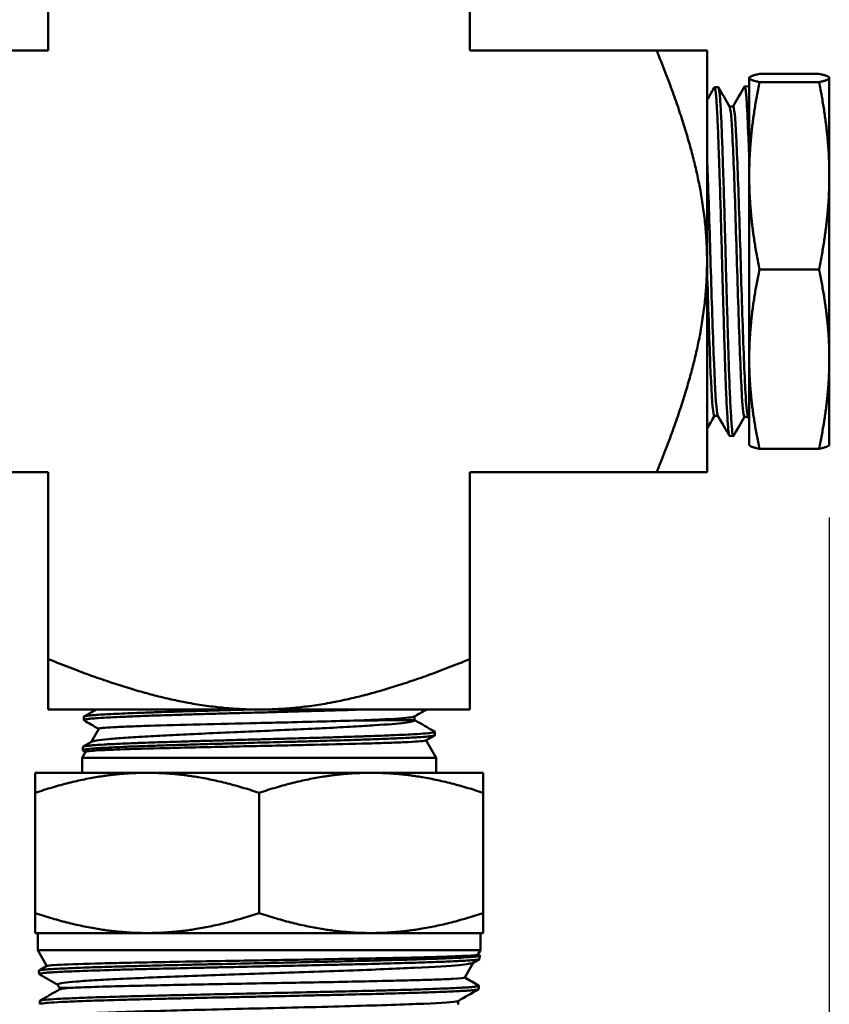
# Model space of a CAD drawing. Header units: inches. Extents: x 1 to 203, y 4 to 128.
# Tile 110 of 132: x 70.34 to 72.26, y 93.83 to 96.16. Entities that reach past the tile are written whole.
import ezdxf

# ---------------------------------------------------------------- set-up
doc = ezdxf.new("R2010")
doc.units = ezdxf.units.IN
doc.header["$LTSCALE"] = 6
doc.header["$MEASUREMENT"] = 0
doc.layers.add('Dimension (ANSI)', color=7, linetype='Continuous', lineweight=25)
doc.layers.add('Visible (ANSI)', color=7, linetype='Continuous', lineweight=50)
doc.styles.add('Note Text (ANSI)', font='tahoma.ttf')
doc.dimstyles.new('Default (ANSI)', dxfattribs={"dimscale": 6, "dimtxt": 0.12, "dimasz": 0.098425, "dimexe": 0.125, "dimexo": 0.0625, "dimgap": 0.031496, "dimtad": 0, "dimtih": 1, "dimtoh": 1, "dimrnd": 1e-08, "dimzin": 4, "dimdsep": 46, "dimtxsty": 'Note Text (ANSI)', "dimcen": 0.09, "dimdle": 0.393701, "dimclrd": 256, "dimclre": 256, "dimclrt": 256, "dimadec": 0, "dimazin": 1, "dimtfac": 1, "dimtofl": 0, "dimtmove": 0, "dimatfit": 3, "dimfxl": 1, "dimtolj": 1, "dimtzin": 4, "dimlwd": -1, "dimlwe": -1, "dimarcsym": 0})

# ---------------------------------------------------------------- blocks, each defined once
blk = doc.blocks.new('*D9')
at = {"layer": 'Defpoints', "color": 0, "transparency": 16777216}
for p in [(72.2623, 95.3583), (39.1068, 48.3913), (72.2623, 36.1078)]:
    blk.add_point(p, dxfattribs=at)
at = {"layer": 'Dimension (ANSI)', "transparency": 16777216}
for p, q in [((72.2623, 94.9833), (72.2623, 35.3578)), ((39.1068, 48.0163), (39.1068, 35.3578)), ((39.6973, 36.1078), (54.3041, 36.1078)), ((71.6717, 36.1078), (57.065, 36.1078))]:
    blk.add_line(p, q, dxfattribs=at)
for points in [[(39.6973, 36.2062), (39.6973, 36.0094), (39.1068, 36.1078)], [(71.6717, 36.2062), (71.6717, 36.0094), (72.2623, 36.1078)]]:
    blk.add_solid(points, dxfattribs=at)
at = {"layer": 'Dimension (ANSI)', "transparency": 16777216, "insert": (54.4931, 36.4828), "char_height": 0.72, "attachment_point": 1, "style": 'Note Text (ANSI)'}
blk.add_mtext('\\A1;33.16', dxfattribs=at)

msp = doc.modelspace()

# ---------------------------------------------------------------- linework, layer by layer
at = {"layer": 'Visible (ANSI)'}
for p, q in [((70.4098, 96.0902), (70.4098, 96.5331)), ((71.4098, 96.0902), (71.4098, 96.5331)), ((70.4098, 96.0902), (69.9669, 96.0902)), ((71.8527, 96.0902), (71.4098, 96.0902)), ((71.8527, 96.0902), (71.9723, 96.0902)), ((71.9723, 96.0902), (71.9723, 95.5902)), ((72.0723, 96.0252), (72.0724, 96.0255)), ((72.0723, 96.0252), (72.0723, 96.0249)), ((72.0723, 96.0249), (72.0723, 95.793)), ((72.0968, 96.0346), (72.2378, 96.0346)), ((72.0968, 96.0151), (72.2378, 96.0151)), ((72.2623, 96.0252), (72.2622, 96.0255)), ((72.2623, 96.0249), (72.2623, 96.0252)), ((72.2623, 95.793), (72.2623, 96.0249)), ((71.989, 96.0015), (71.9896, 96.0026)), ((71.9901, 96.0031), (71.9989, 96.0033)), ((72.0604, 96.0036), (72.0609, 96.0045)), ((72.0615, 96.0049), (72.0702, 96.0052)), ((72.0709, 96.0045), (72.0723, 96.0021)), ((72.0255, 95.9577), (72.0342, 95.9577)), ((72.0723, 95.793), (72.0723, 95.3583)), ((72.2623, 95.3583), (72.2623, 95.793)), ((71.9723, 95.5902), (71.9723, 95.0902)), ((72.0968, 95.5708), (72.2378, 95.5708)), ((72.0723, 95.3583), (72.0723, 95.1552)), ((72.2623, 95.1552), (72.2623, 95.3583)), ((71.9895, 95.2237), (71.9981, 95.2237)), ((72.061, 95.2218), (72.0696, 95.2218)), ((72.0723, 95.2172), (72.0693, 95.2223)), ((72.0251, 95.177), (72.0247, 95.1778)), ((72.0258, 95.1764), (72.0346, 95.1761)), ((72.0723, 95.1552), (72.0724, 95.1549)), ((72.2623, 95.1552), (72.2622, 95.1549)), ((72.0968, 95.1458), (72.2378, 95.1458)), ((70.4098, 95.0902), (69.9669, 95.0902)), ((70.4098, 95.0902), (70.4098, 94.6473)), ((71.4098, 95.0902), (71.4098, 94.6473)), ((71.4098, 95.0902), (71.8527, 95.0902)), ((71.8527, 95.0902), (71.9723, 95.0902)), ((70.4098, 94.6473), (70.4098, 94.5277)), ((71.4098, 94.6473), (71.4098, 94.5277)), ((70.9098, 94.5277), (70.4098, 94.5277)), ((71.4098, 94.5277), (70.9098, 94.5277)), ((70.4939, 94.5104), (70.4937, 94.5027)), ((71.2783, 94.5027), (71.2783, 94.5113)), ((70.5294, 94.4821), (70.5113, 94.4506)), ((71.3268, 94.4747), (71.327, 94.467)), ((70.4922, 94.4396), (70.512, 94.451)), ((71.3266, 94.4664), (71.3056, 94.4544)), ((71.306, 94.4546), (71.3298, 94.4134)), ((70.4979, 94.4275), (70.4898, 94.4134)), ((70.4917, 94.439), (70.4914, 94.4313)), ((70.4978, 94.4273), (70.4919, 94.4307)), ((70.4898, 94.4134), (71.3298, 94.4134)), ((70.4898, 94.4134), (70.4898, 94.3777)), ((71.3298, 94.4134), (71.3298, 94.3777)), ((70.3785, 94.3777), (70.3785, 94.3302)), ((70.6442, 94.3777), (70.3785, 94.3777)), ((71.1754, 94.3777), (70.6442, 94.3777)), ((71.441, 94.3777), (71.1754, 94.3777)), ((71.441, 94.3777), (71.441, 94.3302)), ((70.3785, 94.3302), (70.3785, 94.0451)), ((70.9098, 94.3302), (70.9098, 94.0451)), ((71.441, 94.3302), (71.441, 94.0451)), ((70.3785, 93.9977), (70.3785, 94.0451)), ((71.441, 93.9977), (71.441, 94.0451)), ((70.6442, 93.9977), (70.3785, 93.9977)), ((70.3848, 93.9569), (70.3848, 93.9977)), ((71.1754, 93.9977), (70.6442, 93.9977)), ((71.1754, 93.9977), (71.441, 93.9977)), ((71.4348, 93.9569), (71.4348, 93.9977)), ((70.3848, 93.9569), (71.4348, 93.9569)), ((70.4064, 93.9195), (70.3848, 93.9569)), ((71.4325, 93.9359), (71.4172, 93.9271)), ((71.4288, 93.9465), (71.4348, 93.9569)), ((71.4289, 93.9467), (71.4327, 93.9445)), ((71.4329, 93.9363), (71.4331, 93.9441)), ((70.3881, 93.9089), (70.4067, 93.9196)), ((71.3974, 93.892), (71.4178, 93.9274)), ((70.3878, 93.9007), (70.3876, 93.9084)), ((70.4362, 93.8677), (70.432, 93.8752)), ((70.4362, 93.864), (70.4362, 93.8677)), ((71.4306, 93.8649), (71.4309, 93.8727)), ((70.39, 93.8292), (70.3898, 93.8369)), ((71.3822, 93.828), (71.3822, 93.8367))]:
    msp.add_line(p, q, dxfattribs=at)
for points, weights in [([(71.9723, 95.5902), (71.9723, 95.7973), (71.8527, 96.0902)], [4.74879894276, 4.74879894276, 3.93403385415]), ([(72.0968, 96.0346), (72.0723, 96.0294), (72.0723, 96.0249)], [1.60055216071, 1.72435530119, 1.72435530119]), ([(72.0723, 96.0249), (72.0723, 96.0203), (72.0968, 96.0151)], [1.72435530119, 1.72435530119, 1.60055216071]), ([(72.0968, 96.0151), (72.0723, 95.8961), (72.0723, 95.793)], [1.60055216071, 1.72435530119, 1.72435530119]), ([(72.2378, 96.0346), (72.2623, 96.0294), (72.2623, 96.0249)], [1.60055216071, 1.72435530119, 1.72435530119]), ([(72.2623, 96.0249), (72.2623, 96.0203), (72.2378, 96.0151)], [1.72435530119, 1.72435530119, 1.60055216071]), ([(72.2623, 95.793), (72.2623, 95.8961), (72.2378, 96.0151)], [1.72435530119, 1.72435530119, 1.60055216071]), ([(72.0723, 95.793), (72.0723, 95.6898), (72.0968, 95.5708)], [1.72435530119, 1.72435530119, 1.60055216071]), ([(72.2378, 95.5708), (72.2623, 95.6898), (72.2623, 95.793)], [1.60055216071, 1.72435530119, 1.72435530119]), ([(71.8527, 95.0902), (71.9723, 95.3831), (71.9723, 95.5902)], [3.93403385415, 4.74879894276, 4.74879894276]), ([(72.0968, 95.5708), (72.0723, 95.4569), (72.0723, 95.3583)], [1.60055216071, 1.72435530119, 1.72435530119]), ([(72.2623, 95.3583), (72.2623, 95.4569), (72.2378, 95.5708)], [1.72435530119, 1.72435530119, 1.60055216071]), ([(72.0723, 95.3583), (72.0723, 95.2597), (72.0968, 95.1458)], [1.72435530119, 1.72435530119, 1.60055216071]), ([(72.2378, 95.1458), (72.2623, 95.2597), (72.2623, 95.3583)], [1.60055216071, 1.72435530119, 1.72435530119]), ([(72.0724, 95.1549), (72.0739, 95.1506), (72.0968, 95.1458)], [1.7237104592, 1.71542034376, 1.60055216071]), ([(72.2622, 95.1549), (72.2606, 95.1506), (72.2378, 95.1458)], [1.72371045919, 1.71542034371, 1.60055216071]), ([(70.4098, 94.6473), (70.7027, 94.5277), (70.9098, 94.5277)], [3.93403385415, 4.74879894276, 4.74879894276]), ([(70.9098, 94.5277), (71.1169, 94.5277), (71.4098, 94.6473)], [4.74879894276, 4.74879894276, 3.93403385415]), ([(70.3785, 94.3302), (70.5209, 94.3777), (70.6442, 94.3777)], [1.56276251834, 1.68364261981, 1.68364261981]), ([(70.6442, 94.3777), (70.7674, 94.3777), (70.9098, 94.3302)], [1.68364261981, 1.68364261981, 1.56276251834]), ([(70.9098, 94.3302), (71.0521, 94.3777), (71.1754, 94.3777)], [1.56276251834, 1.68364261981, 1.68364261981]), ([(71.1754, 94.3777), (71.2987, 94.3777), (71.441, 94.3302)], [1.68364261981, 1.68364261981, 1.56276251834]), ([(70.6442, 93.9977), (70.5209, 93.9977), (70.3785, 94.0451)], [1.68364261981, 1.68364261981, 1.56276251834]), ([(70.9098, 94.0451), (70.7674, 93.9977), (70.6442, 93.9977)], [1.56276251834, 1.68364261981, 1.68364261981]), ([(71.1754, 93.9977), (71.0521, 93.9977), (70.9098, 94.0451)], [1.68364261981, 1.68364261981, 1.56276251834]), ([(71.441, 94.0451), (71.2987, 93.9977), (71.1754, 93.9977)], [1.56276251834, 1.68364261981, 1.68364261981])]:
    msp.add_rational_spline(points, weights, degree=2, dxfattribs=at)
for points in [[(71.9723, 95.9727), (71.9778, 95.9823), (71.9834, 95.9919), (71.989, 96.0015)], [(71.9994, 96.0028), (72.0082, 95.9876), (72.017, 95.9724), (72.0258, 95.9572)], [(72.0339, 95.9577), (72.0427, 95.973), (72.0516, 95.9883), (72.0604, 96.0036)], [(72.0723, 95.9989), (72.0716, 96.0031), (72.0709, 96.0052), (72.0702, 96.0052)], [(71.9898, 95.2237), (71.984, 95.2136), (71.9781, 95.2035), (71.9723, 95.1934)], [(72.0247, 95.1778), (72.0157, 95.1933), (72.0068, 95.2088), (71.9978, 95.2242)], [(72.0613, 95.2218), (72.0526, 95.2068), (72.0439, 95.1917), (72.0352, 95.1767)], [(70.4944, 94.511), (70.504, 94.5165), (70.5136, 94.5221), (70.5233, 94.5277)], [(71.3067, 94.5277), (71.2971, 94.5221), (71.2874, 94.5166), (71.2778, 94.511)], [(70.5293, 94.4818), (70.5176, 94.4886), (70.5059, 94.4954), (70.4941, 94.5022)], [(71.2783, 94.503), (71.2943, 94.4937), (71.3103, 94.4845), (71.3263, 94.4753)], [(71.2783, 94.5025), (71.2783, 94.5025), (71.2783, 94.5026), (71.2783, 94.5027)], [(70.4321, 93.8748), (70.4175, 93.8833), (70.4028, 93.8918), (70.3882, 93.9002)], [(71.3975, 93.8922), (71.4085, 93.8859), (71.4195, 93.8795), (71.4305, 93.8731)], [(70.3903, 93.8374), (70.4057, 93.8464), (70.4212, 93.8553), (70.4367, 93.8642)], [(71.4302, 93.8645), (71.4141, 93.8551), (71.3979, 93.8458), (71.3818, 93.8365)]]:
    msp.add_open_spline(points, degree=3, dxfattribs=at)
for points, knots in [([(71.9896, 96.0026), (71.9899, 96.0032), (71.9903, 96.0032), (71.9906, 96.0026), (71.9914, 96.0013), (71.9922, 95.9967), (71.993, 95.9889), (71.9934, 95.985), (71.9938, 95.9802), (71.9943, 95.9748), (71.9947, 95.9693), (71.9951, 95.9631), (71.9955, 95.9562), (71.996, 95.9493), (71.9964, 95.9417), (71.9968, 95.9333), (71.9972, 95.9249), (71.9977, 95.9158), (71.9981, 95.9061), (71.9989, 95.8867), (71.9996, 95.8651), (72.0004, 95.8413), (72.0008, 95.8293), (72.0013, 95.8168), (72.0017, 95.8039), (72.0021, 95.791), (72.0025, 95.7778), (72.003, 95.7642), (72.0034, 95.7507), (72.0038, 95.7368), (72.0043, 95.7226), (72.0047, 95.7084), (72.0051, 95.6937), (72.0055, 95.679), (72.0063, 95.6496), (72.0071, 95.6198), (72.0079, 95.5898), (72.0083, 95.5748), (72.0087, 95.5597), (72.0091, 95.5447), (72.0095, 95.5297), (72.01, 95.5149), (72.0104, 95.5003), (72.0108, 95.4857), (72.0113, 95.4713), (72.0117, 95.4571), (72.0121, 95.4429), (72.0125, 95.4288), (72.0129, 95.4151), (72.0138, 95.3877), (72.0145, 95.3622), (72.0153, 95.3384), (72.0157, 95.3265), (72.0161, 95.315), (72.0165, 95.3041), (72.017, 95.2932), (72.0174, 95.2829), (72.0178, 95.2733), (72.0187, 95.254), (72.0195, 95.2373), (72.0204, 95.2233), (72.0212, 95.2093), (72.022, 95.1984), (72.0227, 95.1906), (72.0231, 95.1867), (72.0235, 95.1836), (72.024, 95.1813), (72.0244, 95.179), (72.0248, 95.1775), (72.0253, 95.1768), (72.0254, 95.1765), (72.0256, 95.1764), (72.0258, 95.1764)], [0.86943492, 0.86943492, 0.86943492, 0.86943492, 0.87109375, 0.87109375, 0.87109375, 0.875, 0.875, 0.875, 0.87695312, 0.87695312, 0.87695312, 0.87890625, 0.87890625, 0.87890625, 0.88085938, 0.88085938, 0.88085938, 0.8828125, 0.8828125, 0.8828125, 0.88671875, 0.88671875, 0.88671875, 0.88867188, 0.88867188, 0.88867188, 0.890625, 0.890625, 0.890625, 0.89257812, 0.89257812, 0.89257812, 0.89453125, 0.89453125, 0.89453125, 0.8984375, 0.8984375, 0.8984375, 0.90039062, 0.90039062, 0.90039062, 0.90234375, 0.90234375, 0.90234375, 0.90429688, 0.90429688, 0.90429688, 0.90625, 0.90625, 0.90625, 0.91015625, 0.91015625, 0.91015625, 0.91210938, 0.91210938, 0.91210938, 0.9140625, 0.9140625, 0.9140625, 0.91796875, 0.91796875, 0.91796875, 0.921875, 0.921875, 0.921875, 0.92382812, 0.92382812, 0.92382812, 0.92578125, 0.92578125, 0.92578125, 0.92658123, 0.92658123, 0.92658123, 0.92658123]), ([(72.0352, 95.1767), (72.0348, 95.1759), (72.0344, 95.176), (72.0339, 95.1767), (72.0335, 95.1775), (72.0331, 95.1792), (72.0327, 95.1816), (72.0318, 95.1864), (72.0311, 95.1944), (72.0303, 95.2057), (72.0295, 95.2169), (72.0287, 95.231), (72.0278, 95.2478), (72.0274, 95.2563), (72.027, 95.2654), (72.0265, 95.2752), (72.0261, 95.285), (72.0257, 95.2954), (72.0253, 95.3063), (72.0244, 95.3282), (72.0236, 95.352), (72.0228, 95.378), (72.0224, 95.391), (72.022, 95.4044), (72.0216, 95.418), (72.0212, 95.4316), (72.0208, 95.4456), (72.0204, 95.4598), (72.02, 95.4739), (72.0195, 95.4884), (72.0191, 95.5032), (72.0187, 95.5179), (72.0182, 95.5329), (72.0178, 95.5479), (72.017, 95.5777), (72.0162, 95.6076), (72.0154, 95.6376), (72.015, 95.6525), (72.0146, 95.6675), (72.0142, 95.6822), (72.0138, 95.6968), (72.0134, 95.7112), (72.013, 95.7253), (72.0125, 95.7394), (72.0121, 95.7533), (72.0117, 95.7669), (72.0113, 95.7805), (72.0108, 95.7939), (72.0104, 95.8067), (72.0096, 95.8323), (72.0088, 95.8559), (72.008, 95.8775), (72.0076, 95.8883), (72.0072, 95.8986), (72.0068, 95.9082), (72.0064, 95.9178), (72.006, 95.9268), (72.0055, 95.935), (72.0051, 95.9432), (72.0047, 95.9508), (72.0043, 95.9576), (72.0038, 95.9645), (72.0034, 95.9707), (72.003, 95.9761), (72.0021, 95.9868), (72.0013, 95.9944), (72.0005, 95.9988), (72.0001, 96.001), (71.9997, 96.0024), (71.9993, 96.003), (71.9992, 96.0032), (71.9991, 96.0033), (71.9989, 96.0033)], [0.05870309, 0.05870309, 0.05870309, 0.05870309, 0.06054687, 0.06054687, 0.06054687, 0.0625, 0.0625, 0.0625, 0.06640625, 0.06640625, 0.06640625, 0.0703125, 0.0703125, 0.0703125, 0.07226562, 0.07226562, 0.07226562, 0.07421875, 0.07421875, 0.07421875, 0.078125, 0.078125, 0.078125, 0.08007812, 0.08007812, 0.08007812, 0.08203125, 0.08203125, 0.08203125, 0.08398437, 0.08398437, 0.08398437, 0.0859375, 0.0859375, 0.0859375, 0.08984375, 0.08984375, 0.08984375, 0.09179687, 0.09179687, 0.09179687, 0.09375, 0.09375, 0.09375, 0.09570312, 0.09570312, 0.09570312, 0.09765625, 0.09765625, 0.09765625, 0.1015625, 0.1015625, 0.1015625, 0.10351562, 0.10351562, 0.10351562, 0.10546875, 0.10546875, 0.10546875, 0.10742187, 0.10742187, 0.10742187, 0.109375, 0.109375, 0.109375, 0.11328125, 0.11328125, 0.11328125, 0.11523437, 0.11523437, 0.11523437, 0.11592403, 0.11592403, 0.11592403, 0.11592403]), ([(72.0609, 96.0045), (72.0614, 96.0053), (72.0618, 96.005), (72.0623, 96.0038), (72.0628, 96.0026), (72.0632, 96.0007), (72.0636, 95.9979), (72.064, 95.9952), (72.0645, 95.9917), (72.0649, 95.9874), (72.0653, 95.9831), (72.0657, 95.978), (72.0661, 95.9721), (72.0665, 95.9662), (72.0669, 95.9595), (72.0673, 95.9522), (72.0681, 95.9376), (72.0689, 95.9203), (72.0697, 95.9003), (72.0701, 95.8903), (72.0706, 95.8795), (72.071, 95.8684), (72.0714, 95.8573), (72.0719, 95.8456), (72.0723, 95.8335)], [0.98218886, 0.98218886, 0.98218886, 0.98218886, 0.984375, 0.984375, 0.984375, 0.98632813, 0.98632813, 0.98632813, 0.98828125, 0.98828125, 0.98828125, 0.99023438, 0.99023438, 0.99023438, 0.9921875, 0.9921875, 0.9921875, 0.99609375, 0.99609375, 0.99609375, 0.99804688, 0.99804688, 0.99804688, 1, 1, 1, 1]), ([(72.061, 95.2218), (72.059, 95.2218), (72.057, 95.2387), (72.0525, 95.3114), (72.05, 95.3758), (72.045, 95.5259), (72.0425, 95.6112), (72.0375, 95.7672), (72.035, 95.8375), (72.0303, 95.9283), (72.028, 95.9533), (72.0258, 95.9572)], [0.25972797, 0.25972797, 0.25972797, 0.25972797, 0.26550614, 0.26550614, 0.27277835, 0.27277835, 0.28005057, 0.28005057, 0.28732279, 0.28732279, 0.29376174, 0.29376174, 0.29376174, 0.29376174]), ([(72.0693, 95.2223), (72.0675, 95.2254), (72.0657, 95.242), (72.0614, 95.3114), (72.0589, 95.3758), (72.0539, 95.5259), (72.0514, 95.6112), (72.0464, 95.7672), (72.0439, 95.8375), (72.039, 95.9321), (72.0366, 95.9577), (72.0342, 95.9577)], [0.26031789, 0.26031789, 0.26031789, 0.26031789, 0.26550614, 0.26550614, 0.27277835, 0.27277835, 0.28005057, 0.28005057, 0.28732279, 0.28732279, 0.29433901, 0.29433901, 0.29433901, 0.29433901]), ([(71.9978, 95.2242), (71.9973, 95.2251), (71.9968, 95.227), (71.9938, 95.2448), (71.9913, 95.2868), (71.9863, 95.4077), (71.9838, 95.4862), (71.9788, 95.6472), (71.9763, 95.7291), (71.9733, 95.8093), (71.9728, 95.8222), (71.9723, 95.8344)], [0.32952463, 0.32952463, 0.32952463, 0.32952463, 0.33095609, 0.33095609, 0.3382283, 0.3382283, 0.34550052, 0.34550052, 0.35277274, 0.35277274, 0.35425311, 0.35425311, 0.35425311, 0.35425311]), ([(71.9895, 95.2237), (71.9888, 95.2237), (71.9881, 95.2258), (71.9849, 95.2448), (71.9824, 95.2868), (71.9774, 95.4077), (71.9749, 95.4862), (71.9724, 95.5679), (71.9723, 95.5691), (71.9723, 95.5703)], [0.32893227, 0.32893227, 0.32893227, 0.32893227, 0.33095609, 0.33095609, 0.3382283, 0.3382283, 0.34550052, 0.34550052, 0.34560858, 0.34560858, 0.34560858, 0.34560858]), ([(70.4941, 94.5022), (70.4934, 94.5026), (70.4936, 94.503), (70.4954, 94.5037), (70.4964, 94.504), (70.5003, 94.5048), (70.5038, 94.5052), (70.5123, 94.5061), (70.517, 94.5065), (70.5297, 94.5075), (70.5382, 94.508), (70.5537, 94.5089), (70.5601, 94.5092), (70.5751, 94.5099), (70.584, 94.5103), (70.6044, 94.5112), (70.6162, 94.5117), (70.6457, 94.5128), (70.6638, 94.5134), (70.6916, 94.5143), (70.7004, 94.5145), (70.7247, 94.5153), (70.7406, 94.5158), (70.7708, 94.5167), (70.785, 94.5171), (70.8173, 94.518), (70.8355, 94.5185), (70.8665, 94.5194), (70.8793, 94.5197), (70.91, 94.5205), (70.9278, 94.521), (70.9605, 94.522), (70.9754, 94.5224), (71.0096, 94.5233), (71.0287, 94.5239), (71.0584, 94.5247), (71.0694, 94.525), (71.0933, 94.5257), (71.1061, 94.5261), (71.1304, 94.5269), (71.1419, 94.5273), (71.1531, 94.5277)], [8.094075, 8.094075, 8.094075, 8.094075, 8.217175, 8.217175, 8.292993, 8.292993, 8.425405, 8.425405, 8.539989, 8.539989, 8.689213, 8.689213, 8.780631, 8.780631, 8.891308, 8.891308, 9.020618, 9.020618, 9.195552, 9.195552, 9.273225, 9.273225, 9.407058, 9.407058, 9.520928, 9.520928, 9.662132, 9.662132, 9.759999, 9.759999, 9.895731, 9.895731, 10.010464, 10.010464, 10.16111, 10.16111, 10.251016, 10.251016, 10.360712, 10.360712, 10.465665, 10.465665, 10.465665, 10.465665]), ([(70.8874, 94.5277), (70.8743, 94.5273), (70.8613, 94.527), (70.8336, 94.5262), (70.8191, 94.5258), (70.7977, 94.5252), (70.7908, 94.525), (70.7708, 94.5244), (70.758, 94.5241), (70.7314, 94.5233), (70.7177, 94.5228), (70.693, 94.5221), (70.6818, 94.5217), (70.6588, 94.5209), (70.6471, 94.5205), (70.6305, 94.5199), (70.6251, 94.5197), (70.6101, 94.5192), (70.6008, 94.5188), (70.5821, 94.518), (70.5729, 94.5176), (70.5571, 94.5168), (70.5502, 94.5164), (70.5369, 94.5157), (70.5305, 94.5153), (70.5221, 94.5147), (70.5196, 94.5145), (70.5127, 94.5139), (70.5088, 94.5135), (70.502, 94.5127), (70.4992, 94.5123), (70.4956, 94.5115), (70.4945, 94.5112), (70.494, 94.5107), (70.4939, 94.5106), (70.4939, 94.5104)], [31.107341, 31.107341, 31.107341, 31.107341, 31.207195, 31.207195, 31.320502, 31.320502, 31.375515, 31.375515, 31.479969, 31.479969, 31.596142, 31.596142, 31.696909, 31.696909, 31.810239, 31.810239, 31.865289, 31.865289, 31.96963, 31.96963, 32.086059, 32.086059, 32.186784, 32.186784, 32.300122, 32.300122, 32.355231, 32.355231, 32.459503, 32.459503, 32.576179, 32.576179, 32.676863, 32.676863, 32.709591, 32.709591, 32.709591, 32.709591]), ([(70.512, 94.451), (70.5156, 94.4531), (70.5281, 94.4552), (70.5643, 94.4586), (70.5778, 94.4597), (70.6089, 94.4619), (70.6266, 94.463), (70.6644, 94.4651), (70.6842, 94.4662), (70.7469, 94.4693), (70.7955, 94.4714), (70.8969, 94.476), (70.9484, 94.4781), (71.0239, 94.4816), (71.0468, 94.4827), (71.0915, 94.4849), (71.1131, 94.486), (71.1517, 94.4881), (71.1689, 94.4892), (71.2148, 94.4923), (71.2389, 94.4943), (71.2626, 94.4974), (71.2684, 94.4984), (71.2765, 94.5004), (71.2785, 94.5014), (71.2783, 94.5025)], [-3.407064, -3.407064, -3.407064, -3.407064, -2.869756, -2.869756, -2.625062, -2.625062, -2.373792, -2.373792, -2.1368, -2.1368, -1.667408, -1.667408, -1.25602, -1.25602, -1.069252, -1.069252, -0.874524, -0.874524, -0.695221, -0.695221, -0.344023, -0.344023, -0.177671, -0.177671, 0, 0, 0, 0]), ([(71.1536, 94.502), (71.1284, 94.5012), (71.1001, 94.5004), (71.0404, 94.4988), (71.0094, 94.498), (70.9535, 94.4967), (70.9292, 94.4961), (70.8589, 94.4945), (70.8132, 94.4935), (70.7255, 94.4912), (70.6845, 94.4902), (70.6312, 94.4885), (70.6146, 94.4879), (70.5859, 94.4868), (70.5738, 94.4862), (70.5429, 94.4845), (70.5313, 94.4834), (70.5295, 94.4822), (70.5295, 94.4821), (70.5294, 94.4821)], [-9.99464, -9.99464, -9.99464, -9.99464, -9.737098, -9.737098, -9.489957, -9.489957, -9.305542, -9.305542, -8.956612, -8.956612, -8.591834, -8.591834, -8.400932, -8.400932, -8.217504, -8.217504, -7.834847, -7.834847, -7.815702, -7.815702, -7.815702, -7.815702]), ([(71.1536, 94.502), (71.1687, 94.5026), (71.1828, 94.5032), (71.2315, 94.5056), (71.2571, 94.5073), (71.274, 94.5097), (71.2767, 94.5104), (71.2778, 94.511)], [0.29808135, 0.29808135, 0.29808135, 0.29808135, 0.30057566, 0.30057566, 0.30764055, 0.30764055, 0.31016929, 0.31016929, 0.31016929, 0.31016929]), ([(71.2783, 94.5025), (71.2779, 94.5024), (71.2746, 94.5023), (71.2629, 94.5022), (71.2548, 94.5023), (71.2334, 94.5022), (71.2199, 94.5021), (71.1891, 94.502), (71.1722, 94.502), (71.1536, 94.502)], [-0.7745253, -0.7745253, -0.7745253, -0.7745253, -0.5742705, -0.5742705, -0.3871778, -0.3871778, -0.1885304, -0.1885304, 0, 0, 0, 0]), ([(71.3263, 94.4753), (71.3265, 94.4751), (71.3267, 94.475), (71.3269, 94.4743), (71.3259, 94.4739), (71.3222, 94.473), (71.32, 94.4727), (71.3152, 94.472), (71.313, 94.4718), (71.304, 94.4709), (71.2954, 94.4702), (71.2785, 94.4692), (71.2713, 94.4688), (71.2541, 94.4679), (71.2439, 94.4674), (71.2261, 94.4667), (71.2191, 94.4664), (71.1968, 94.4655), (71.1808, 94.4649), (71.1518, 94.4639), (71.1394, 94.4635), (71.1119, 94.4626), (71.0969, 94.4622), (71.0725, 94.4614), (71.0635, 94.4612), (71.0327, 94.4603), (71.0103, 94.4596), (70.9711, 94.4585), (70.9544, 94.4581), (70.9236, 94.4573), (70.9096, 94.4569), (70.8875, 94.4563), (70.8796, 94.4561), (70.858, 94.4555), (70.8445, 94.4551), (70.8181, 94.4544), (70.8054, 94.454), (70.7876, 94.4535), (70.7824, 94.4533), (70.7652, 94.4529), (70.7532, 94.4525), (70.7304, 94.4518), (70.7194, 94.4515), (70.7009, 94.4509), (70.6932, 94.4507), (70.6648, 94.4498), (70.6451, 94.4491), (70.6228, 94.4483), (70.6189, 94.4481), (70.6047, 94.4476), (70.5949, 94.4472), (70.579, 94.4465), (70.5727, 94.4462), (70.562, 94.4457), (70.5575, 94.4455), (70.5493, 94.4451), (70.5455, 94.4449), (70.5343, 94.4442), (70.5275, 94.4438), (70.5166, 94.443), (70.5123, 94.4426), (70.5044, 94.4418), (70.501, 94.4415), (70.497, 94.4409), (70.4959, 94.4407), (70.4934, 94.4401), (70.4923, 94.4397), (70.4918, 94.4393), (70.4917, 94.4391), (70.4917, 94.439)], [35.985503, 35.985503, 35.985503, 35.985503, 36.026662, 36.026662, 36.16172, 36.16172, 36.2649, 36.2649, 36.33185, 36.33185, 36.514206, 36.514206, 36.628153, 36.628153, 36.761138, 36.761138, 36.842737, 36.842737, 37.006639, 37.006639, 37.121669, 37.121669, 37.251484, 37.251484, 37.325571, 37.325571, 37.502099, 37.502099, 37.63, 37.63, 37.737361, 37.737361, 37.797953, 37.797953, 37.902439, 37.902439, 38.002264, 38.002264, 38.043638, 38.043638, 38.141021, 38.141021, 38.233973, 38.233973, 38.30203, 38.30203, 38.49087, 38.49087, 38.532106, 38.532106, 38.643446, 38.643446, 38.723738, 38.723738, 38.78633, 38.78633, 38.843616, 38.843616, 38.966305, 38.966305, 39.066698, 39.066698, 39.180323, 39.180323, 39.235964, 39.235964, 39.336461, 39.336461, 39.368988, 39.368988, 39.368988, 39.368988]), ([(70.4919, 94.4307), (70.4914, 94.431), (70.4913, 94.4313), (70.4922, 94.4321), (70.4938, 94.4326), (70.5, 94.4337), (70.5055, 94.4343), (70.516, 94.4352), (70.5195, 94.4354), (70.5287, 94.4361), (70.5346, 94.4365), (70.5489, 94.4373), (70.5576, 94.4378), (70.5749, 94.4386), (70.5832, 94.439), (70.6032, 94.4398), (70.6152, 94.4402), (70.63, 94.4408), (70.6322, 94.4409), (70.642, 94.4412), (70.6499, 94.4415), (70.6717, 94.4422), (70.686, 94.4427), (70.7114, 94.4435), (70.7222, 94.4438), (70.7491, 94.4446), (70.7654, 94.4451), (70.7905, 94.4458), (70.799, 94.4461), (70.8196, 94.4466), (70.8316, 94.447), (70.8564, 94.4477), (70.8692, 94.448), (70.8876, 94.4485), (70.8932, 94.4487), (70.9223, 94.4495), (70.9459, 94.4501), (70.9762, 94.4509), (70.9833, 94.4511), (70.9976, 94.4515), (71.0047, 94.4517), (71.0264, 94.4523), (71.0408, 94.4527), (71.0653, 94.4535), (71.0755, 94.4538), (71.1081, 94.4548), (71.1297, 94.4554), (71.1576, 94.4563), (71.165, 94.4566), (71.1821, 94.4572), (71.1917, 94.4575), (71.2099, 94.4582), (71.2186, 94.4586), (71.2305, 94.4591), (71.2341, 94.4592), (71.2517, 94.46), (71.2643, 94.4606), (71.2802, 94.4615), (71.2849, 94.4618), (71.2966, 94.4626), (71.303, 94.4631), (71.3127, 94.464), (71.3163, 94.4644), (71.3231, 94.4653), (71.3255, 94.4659), (71.3268, 94.4666), (71.327, 94.4668), (71.327, 94.467)], [1.430138, 1.430138, 1.430138, 1.430138, 1.51422, 1.51422, 1.644978, 1.644978, 1.821658, 1.821658, 1.898877, 1.898877, 2.003576, 2.003576, 2.130012, 2.130012, 2.233515, 2.233515, 2.364323, 2.364323, 2.386859, 2.386859, 2.463713, 2.463713, 2.594716, 2.594716, 2.687295, 2.687295, 2.820693, 2.820693, 2.888254, 2.888254, 2.98203, 2.98203, 3.079969, 3.079969, 3.122692, 3.122692, 3.301944, 3.301944, 3.356744, 3.356744, 3.412598, 3.412598, 3.527293, 3.527293, 3.611703, 3.611703, 3.801511, 3.801511, 3.871956, 3.871956, 3.969356, 3.969356, 4.066309, 4.066309, 4.109017, 4.109017, 4.282783, 4.282783, 4.361494, 4.361494, 4.498017, 4.498017, 4.610888, 4.610888, 4.764902, 4.764902, 4.81749, 4.81749, 4.81749, 4.81749]), ([(71.3056, 94.4544), (71.3045, 94.4537), (71.2998, 94.453), (71.2849, 94.4518), (71.2758, 94.4512), (71.2532, 94.4501), (71.2397, 94.4496), (71.2079, 94.4484), (71.1894, 94.4478), (71.1313, 94.4462), (71.0875, 94.4451), (70.9936, 94.4429), (70.9443, 94.4419), (70.8677, 94.4403), (70.8407, 94.4397), (70.7642, 94.438), (70.7167, 94.4369), (70.6333, 94.4347), (70.5978, 94.4337), (70.5543, 94.4321), (70.5412, 94.4315), (70.5206, 94.4304), (70.5129, 94.4298), (70.5014, 94.4287), (70.4983, 94.4281), (70.4979, 94.4275)], [-4.670213, -4.670213, -4.670213, -4.670213, -4.436173, -4.436173, -4.241416, -4.241416, -4.047489, -4.047489, -3.841769, -3.841769, -3.459044, -3.459044, -3.079976, -3.079976, -2.872529, -2.872529, -2.479007, -2.479007, -2.096199, -2.096199, -1.887681, -1.887681, -1.691328, -1.691328, -1.47674, -1.47674, -1.47674, -1.47674]), ([(71.4327, 93.9445), (71.4335, 93.944), (71.4331, 93.9436), (71.4313, 93.9431), (71.4301, 93.9428), (71.4282, 93.9425), (71.4258, 93.9422), (71.4234, 93.9419), (71.4203, 93.9416), (71.4167, 93.9413), (71.4094, 93.9406), (71.3998, 93.94), (71.3879, 93.9393), (71.3761, 93.9387), (71.3621, 93.938), (71.3458, 93.9374), (71.3295, 93.9368), (71.3114, 93.9362), (71.2915, 93.9356), (71.2716, 93.9349), (71.2499, 93.9343), (71.2265, 93.9336), (71.203, 93.933), (71.1784, 93.9323), (71.1526, 93.9317), (71.1269, 93.9311), (71.1, 93.9305), (71.072, 93.9298), (71.0439, 93.9292), (71.0155, 93.9285), (70.9867, 93.9279), (70.9723, 93.9276), (70.9578, 93.9273), (70.9432, 93.9269), (70.9287, 93.9266), (70.9139, 93.9263), (70.8992, 93.926), (70.8698, 93.9254), (70.8408, 93.9247), (70.8122, 93.9241), (70.7979, 93.9238), (70.7837, 93.9235), (70.7696, 93.9232), (70.7555, 93.9228), (70.7414, 93.9225), (70.7277, 93.9222), (70.7002, 93.9215), (70.6739, 93.9209), (70.6487, 93.9203), (70.6361, 93.92), (70.6238, 93.9196), (70.6118, 93.9193), (70.5998, 93.919), (70.588, 93.9187), (70.5767, 93.9184), (70.5541, 93.9178), (70.5334, 93.9171), (70.5144, 93.9165), (70.5049, 93.9161), (70.4958, 93.9158), (70.4872, 93.9155), (70.4786, 93.9152), (70.4705, 93.9149), (70.4629, 93.9145), (70.4477, 93.9139), (70.4348, 93.9133), (70.4241, 93.9127), (70.4188, 93.9124), (70.414, 93.912), (70.4098, 93.9117), (70.4055, 93.9114), (70.4019, 93.9111), (70.3988, 93.9107), (70.3928, 93.9101), (70.3892, 93.9095), (70.388, 93.9088), (70.3877, 93.9087), (70.3876, 93.9085), (70.3876, 93.9084)], [0.02058494, 0.02058494, 0.02058494, 0.02058494, 0.0234375, 0.0234375, 0.0234375, 0.02539063, 0.02539063, 0.02539063, 0.02734375, 0.02734375, 0.02734375, 0.03125, 0.03125, 0.03125, 0.03515625, 0.03515625, 0.03515625, 0.0390625, 0.0390625, 0.0390625, 0.04296875, 0.04296875, 0.04296875, 0.046875, 0.046875, 0.046875, 0.05078125, 0.05078125, 0.05078125, 0.0546875, 0.0546875, 0.0546875, 0.05664063, 0.05664063, 0.05664063, 0.05859375, 0.05859375, 0.05859375, 0.0625, 0.0625, 0.0625, 0.06445313, 0.06445313, 0.06445313, 0.06640625, 0.06640625, 0.06640625, 0.0703125, 0.0703125, 0.0703125, 0.07226563, 0.07226563, 0.07226563, 0.07421875, 0.07421875, 0.07421875, 0.078125, 0.078125, 0.078125, 0.08007813, 0.08007813, 0.08007813, 0.08203125, 0.08203125, 0.08203125, 0.0859375, 0.0859375, 0.0859375, 0.08789063, 0.08789063, 0.08789063, 0.08984375, 0.08984375, 0.08984375, 0.09375, 0.09375, 0.09375, 0.09472119, 0.09472119, 0.09472119, 0.09472119]), ([(70.3882, 93.9002), (70.3881, 93.9003), (70.3881, 93.9003), (70.3881, 93.9003), (70.3876, 93.9006), (70.3877, 93.9009), (70.3884, 93.9012), (70.3899, 93.9018), (70.3937, 93.9024), (70.4, 93.9031), (70.4032, 93.9034), (70.407, 93.9037), (70.4113, 93.9041), (70.4157, 93.9044), (70.4206, 93.9047), (70.426, 93.905), (70.437, 93.9057), (70.4501, 93.9063), (70.4654, 93.9069), (70.4731, 93.9072), (70.4814, 93.9075), (70.4901, 93.9079), (70.4988, 93.9082), (70.508, 93.9085), (70.5176, 93.9088), (70.5368, 93.9095), (70.5578, 93.9101), (70.5804, 93.9108), (70.5918, 93.9111), (70.6036, 93.9114), (70.6157, 93.9117), (70.6279, 93.912), (70.6403, 93.9123), (70.653, 93.9127), (70.6783, 93.9133), (70.7047, 93.9139), (70.7322, 93.9145), (70.7459, 93.9149), (70.76, 93.9152), (70.7742, 93.9155), (70.7884, 93.9158), (70.8026, 93.9162), (70.8169, 93.9165), (70.8456, 93.9171), (70.8745, 93.9177), (70.9037, 93.9184), (70.9184, 93.9187), (70.9331, 93.919), (70.9477, 93.9193), (70.9624, 93.9196), (70.9769, 93.9199), (70.9913, 93.9203), (71.0201, 93.9209), (71.0483, 93.9216), (71.076, 93.9222), (71.0899, 93.9225), (71.1036, 93.9228), (71.1171, 93.9232), (71.1306, 93.9235), (71.1438, 93.9238), (71.1567, 93.9241), (71.1824, 93.9247), (71.2069, 93.9253), (71.2301, 93.926), (71.2418, 93.9263), (71.253, 93.9266), (71.2638, 93.927), (71.2746, 93.9273), (71.2849, 93.9276), (71.2948, 93.9279), (71.3047, 93.9282), (71.3141, 93.9286), (71.323, 93.9289), (71.332, 93.9292), (71.3405, 93.9295), (71.3486, 93.9298), (71.3646, 93.9304), (71.3783, 93.9311), (71.3899, 93.9317), (71.3956, 93.932), (71.4008, 93.9323), (71.4055, 93.9327), (71.4102, 93.933), (71.4143, 93.9333), (71.4178, 93.9336), (71.4248, 93.9343), (71.4293, 93.9349), (71.4315, 93.9355), (71.4324, 93.9358), (71.4329, 93.9361), (71.4329, 93.9363)], [0.8886016, 0.8886016, 0.8886016, 0.8886016, 0.88867188, 0.88867188, 0.88867188, 0.890625, 0.890625, 0.890625, 0.89453125, 0.89453125, 0.89453125, 0.89648438, 0.89648438, 0.89648438, 0.8984375, 0.8984375, 0.8984375, 0.90234375, 0.90234375, 0.90234375, 0.90429688, 0.90429688, 0.90429688, 0.90625, 0.90625, 0.90625, 0.91015625, 0.91015625, 0.91015625, 0.91210938, 0.91210938, 0.91210938, 0.9140625, 0.9140625, 0.9140625, 0.91796875, 0.91796875, 0.91796875, 0.91992188, 0.91992188, 0.91992188, 0.921875, 0.921875, 0.921875, 0.92578125, 0.92578125, 0.92578125, 0.92773438, 0.92773438, 0.92773438, 0.9296875, 0.9296875, 0.9296875, 0.93359375, 0.93359375, 0.93359375, 0.93554688, 0.93554688, 0.93554688, 0.9375, 0.9375, 0.9375, 0.94140625, 0.94140625, 0.94140625, 0.94335938, 0.94335938, 0.94335938, 0.9453125, 0.9453125, 0.9453125, 0.94726563, 0.94726563, 0.94726563, 0.94921875, 0.94921875, 0.94921875, 0.953125, 0.953125, 0.953125, 0.95507813, 0.95507813, 0.95507813, 0.95703125, 0.95703125, 0.95703125, 0.9609375, 0.9609375, 0.9609375, 0.9626394, 0.9626394, 0.9626394, 0.9626394]), ([(71.4288, 93.9465), (71.4283, 93.9456), (71.4189, 93.9447), (71.3891, 93.9432), (71.3739, 93.9425), (71.3244, 93.9409), (71.2844, 93.94), (71.1861, 93.9378), (71.1275, 93.9367), (71.0323, 93.935), (70.999, 93.9344), (70.905, 93.9328), (70.844, 93.9319), (70.7512, 93.9302), (70.718, 93.9296), (70.6581, 93.9284), (70.6311, 93.9279), (70.5808, 93.9268), (70.5575, 93.9263), (70.4942, 93.9246), (70.461, 93.9236), (70.4268, 93.9219), (70.4181, 93.9213), (70.4093, 93.9204), (70.4073, 93.92), (70.4067, 93.9196)], [-11.450136, -11.450136, -11.450136, -11.450136, -11.024634, -11.024634, -10.750649, -10.750649, -10.288064, -10.288064, -9.788025, -9.788025, -9.529665, -9.529665, -9.068424, -9.068424, -8.799767, -8.799767, -8.559071, -8.559071, -8.318627, -8.318627, -7.83839, -7.83839, -7.580636, -7.580636, -7.415112, -7.415112, -7.415112, -7.415112]), ([(70.432, 93.8752), (70.4317, 93.8756), (70.432, 93.8761), (70.4363, 93.8784), (70.4499, 93.8806), (70.4907, 93.8839), (70.5073, 93.885), (70.5446, 93.8872), (70.565, 93.8882), (70.6385, 93.8918), (70.6957, 93.8938), (70.7806, 93.897), (70.8098, 93.898), (70.8709, 93.9002), (70.9026, 93.9012), (70.9658, 93.9033), (70.9972, 93.9044), (71.0925, 93.9078), (71.1533, 93.9099), (71.2325, 93.9132), (71.2562, 93.9142), (71.3269, 93.9177), (71.3617, 93.9198), (71.4032, 93.9237), (71.4143, 93.9254), (71.4172, 93.9271)], [-4.995617, -4.995617, -4.995617, -4.995617, -4.919178, -4.919178, -4.595938, -4.595938, -4.432877, -4.432877, -4.279955, -4.279955, -3.930474, -3.930474, -3.755259, -3.755259, -3.570892, -3.570892, -3.388448, -3.388448, -3.004776, -3.004776, -2.823375, -2.823375, -2.410947, -2.410947, -2.061753, -2.061753, -2.061753, -2.061753]), ([(71.3974, 93.892), (71.3968, 93.8911), (71.3874, 93.8901), (71.3594, 93.8886), (71.3464, 93.8881), (71.315, 93.887), (71.2967, 93.8864), (71.2563, 93.8853), (71.2345, 93.8848), (71.1603, 93.8831), (71.1024, 93.8819), (71.0115, 93.8802), (70.9818, 93.8797), (70.92, 93.8786), (70.888, 93.878), (70.7969, 93.8763), (70.7393, 93.8753), (70.6604, 93.8736), (70.6356, 93.8731), (70.5814, 93.8718), (70.5535, 93.8711), (70.504, 93.8695), (70.4833, 93.8687), (70.4681, 93.868)], [-3.401768, -3.401768, -3.401768, -3.401768, -2.991879, -2.991879, -2.756014, -2.756014, -2.517747, -2.517747, -2.289237, -2.289237, -1.798001, -1.798001, -1.567523, -1.567523, -1.32323, -1.32323, -0.86457, -0.86457, -0.637563, -0.637563, -0.330049, -0.330049, 0, 0, 0, 0]), ([(71.4305, 93.8731), (71.4308, 93.8729), (71.4309, 93.8728), (71.4309, 93.8726), (71.4306, 93.8719), (71.4279, 93.8713), (71.4228, 93.8706), (71.4202, 93.8703), (71.4171, 93.87), (71.4133, 93.8697), (71.4096, 93.8694), (71.4052, 93.8691), (71.4002, 93.8687), (71.3903, 93.8681), (71.3781, 93.8675), (71.3639, 93.8669), (71.3567, 93.8665), (71.3491, 93.8662), (71.3409, 93.8659), (71.3327, 93.8656), (71.3239, 93.8652), (71.3146, 93.8649), (71.2961, 93.8643), (71.2759, 93.8636), (71.2541, 93.863), (71.2432, 93.8627), (71.2319, 93.8624), (71.2201, 93.8621), (71.2084, 93.8618), (71.1962, 93.8614), (71.1837, 93.8611), (71.1587, 93.8605), (71.1327, 93.8598), (71.1057, 93.8592), (71.0922, 93.8588), (71.0785, 93.8585), (71.0646, 93.8582), (71.0507, 93.8579), (71.0364, 93.8576), (71.0221, 93.8573), (70.9933, 93.8566), (70.9644, 93.856), (70.9354, 93.8554), (70.9064, 93.8547), (70.8771, 93.8541), (70.8479, 93.8534), (70.8187, 93.8528), (70.7901, 93.8522), (70.7623, 93.8515), (70.7344, 93.8509), (70.7071, 93.8503), (70.6807, 93.8496), (70.6543, 93.849), (70.6293, 93.8483), (70.6057, 93.8477), (70.5821, 93.847), (70.5599, 93.8464), (70.5393, 93.8458), (70.5186, 93.8452), (70.5, 93.8445), (70.4834, 93.8439), (70.4667, 93.8432), (70.452, 93.8426), (70.4395, 93.8419), (70.4269, 93.8413), (70.4168, 93.8407), (70.409, 93.8401), (70.4011, 93.8394), (70.3956, 93.8388), (70.3926, 93.8381), (70.3907, 93.8377), (70.3898, 93.8373), (70.3898, 93.8369)], [0.16690172, 0.16690172, 0.16690172, 0.16690172, 0.16796875, 0.16796875, 0.16796875, 0.171875, 0.171875, 0.171875, 0.17382813, 0.17382813, 0.17382813, 0.17578125, 0.17578125, 0.17578125, 0.1796875, 0.1796875, 0.1796875, 0.18164063, 0.18164063, 0.18164063, 0.18359375, 0.18359375, 0.18359375, 0.1875, 0.1875, 0.1875, 0.18945313, 0.18945313, 0.18945313, 0.19140625, 0.19140625, 0.19140625, 0.1953125, 0.1953125, 0.1953125, 0.19726563, 0.19726563, 0.19726563, 0.19921875, 0.19921875, 0.19921875, 0.203125, 0.203125, 0.203125, 0.20703125, 0.20703125, 0.20703125, 0.2109375, 0.2109375, 0.2109375, 0.21484375, 0.21484375, 0.21484375, 0.21875, 0.21875, 0.21875, 0.22265625, 0.22265625, 0.22265625, 0.2265625, 0.2265625, 0.2265625, 0.23046875, 0.23046875, 0.23046875, 0.234375, 0.234375, 0.234375, 0.23828125, 0.23828125, 0.23828125, 0.24070019, 0.24070019, 0.24070019, 0.24070019]), ([(70.4681, 93.868), (70.4569, 93.8679), (70.4486, 93.868), (70.4386, 93.8679), (70.4362, 93.8678), (70.4362, 93.8677)], [-0.9916478, -0.9916478, -0.9916478, -0.9916478, -0.7566292, -0.7566292, -0.5508464, -0.5508464, -0.5508464, -0.5508464]), ([(70.4681, 93.868), (70.4577, 93.8673), (70.4497, 93.8666), (70.4401, 93.8653), (70.4376, 93.8648), (70.4367, 93.8642)], [0.286204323, 0.286204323, 0.286204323, 0.286204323, 0.288817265, 0.288817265, 0.290863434, 0.290863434, 0.290863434, 0.290863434]), ([(70.3904, 93.8288), (70.3894, 93.8293), (70.3903, 93.8299), (70.3932, 93.8305), (70.3948, 93.8308), (70.397, 93.8311), (70.3998, 93.8314), (70.4027, 93.8318), (70.4061, 93.8321), (70.4101, 93.8324), (70.4181, 93.833), (70.4284, 93.8336), (70.4411, 93.8343), (70.4474, 93.8346), (70.4544, 93.8349), (70.4618, 93.8352), (70.4692, 93.8356), (70.4771, 93.8359), (70.4855, 93.8362), (70.5023, 93.8369), (70.521, 93.8375), (70.5417, 93.8381), (70.5521, 93.8385), (70.5629, 93.8388), (70.5741, 93.8391), (70.5853, 93.8394), (70.5968, 93.8397), (70.6087, 93.84), (70.6324, 93.8406), (70.6574, 93.8413), (70.6838, 93.842), (70.697, 93.8423), (70.7106, 93.8426), (70.7242, 93.8429), (70.7379, 93.8433), (70.7517, 93.8436), (70.7657, 93.8439), (70.7936, 93.8445), (70.8222, 93.8451), (70.8513, 93.8458), (70.8658, 93.8461), (70.8806, 93.8464), (70.8952, 93.8467), (70.9099, 93.8471), (70.9245, 93.8474), (70.939, 93.8477), (70.968, 93.8484), (70.9968, 93.849), (71.0254, 93.8496), (71.0397, 93.8499), (71.054, 93.8503), (71.0679, 93.8506), (71.0819, 93.8509), (71.0956, 93.8512), (71.109, 93.8515), (71.1359, 93.8521), (71.1617, 93.8528), (71.1866, 93.8534), (71.199, 93.8538), (71.2112, 93.8541), (71.2229, 93.8544), (71.2346, 93.8547), (71.2459, 93.8551), (71.2567, 93.8554), (71.2784, 93.856), (71.2984, 93.8566), (71.3167, 93.8572), (71.3259, 93.8576), (71.3346, 93.8579), (71.3427, 93.8582), (71.3509, 93.8585), (71.3585, 93.8589), (71.3655, 93.8592), (71.3796, 93.8598), (71.3915, 93.8605), (71.4012, 93.8611), (71.4061, 93.8614), (71.4104, 93.8617), (71.4141, 93.862), (71.4177, 93.8624), (71.4208, 93.8627), (71.4232, 93.863), (71.4281, 93.8636), (71.4306, 93.8643), (71.4306, 93.8649), (71.4306, 93.8649), (71.4306, 93.8649), (71.4306, 93.8649)], [0.74267495, 0.74267495, 0.74267495, 0.74267495, 0.74609375, 0.74609375, 0.74609375, 0.74804687, 0.74804687, 0.74804687, 0.75, 0.75, 0.75, 0.75390625, 0.75390625, 0.75390625, 0.75585937, 0.75585937, 0.75585937, 0.7578125, 0.7578125, 0.7578125, 0.76171875, 0.76171875, 0.76171875, 0.76367187, 0.76367187, 0.76367187, 0.765625, 0.765625, 0.765625, 0.76953125, 0.76953125, 0.76953125, 0.77148437, 0.77148437, 0.77148437, 0.7734375, 0.7734375, 0.7734375, 0.77734375, 0.77734375, 0.77734375, 0.77929687, 0.77929687, 0.77929687, 0.78125, 0.78125, 0.78125, 0.78515625, 0.78515625, 0.78515625, 0.78710937, 0.78710937, 0.78710937, 0.7890625, 0.7890625, 0.7890625, 0.79296875, 0.79296875, 0.79296875, 0.79492187, 0.79492187, 0.79492187, 0.796875, 0.796875, 0.796875, 0.80078125, 0.80078125, 0.80078125, 0.80273437, 0.80273437, 0.80273437, 0.8046875, 0.8046875, 0.8046875, 0.80859375, 0.80859375, 0.80859375, 0.81054687, 0.81054687, 0.81054687, 0.8125, 0.8125, 0.8125, 0.81640625, 0.81640625, 0.81640625, 0.81642186, 0.81642186, 0.81642186, 0.81642186]), ([(71.3818, 93.8365), (71.381, 93.836), (71.3792, 93.8356), (71.3637, 93.8333), (71.3315, 93.8314), (71.2355, 93.8276), (71.1718, 93.8257), (71.0282, 93.8219), (70.9485, 93.82), (70.7924, 93.8163), (70.716, 93.8144), (70.5852, 93.8106), (70.5308, 93.8087), (70.4576, 93.805), (70.4384, 93.8031), (70.4384, 93.8013)], [0.33692056, 0.33692056, 0.33692056, 0.33692056, 0.33860006, 0.33860006, 0.34571188, 0.34571188, 0.35282371, 0.35282371, 0.35993554, 0.35993554, 0.36704737, 0.36704737, 0.37415919, 0.37415919, 0.38115739, 0.38115739, 0.38115739, 0.38115739])]:
    msp.add_open_spline(points, degree=3, knots=knots, dxfattribs=at)

# ---------------------------------------------------------------- dimensions: what is measured, and where the dimension line sits
at = {"layer": 'Dimension (ANSI)'}
dim = msp.add_linear_dim(base=(72.2623, 36.1078), p1=(39.1068, 48.3913), p2=(72.2623, 95.3583), angle=180, dimstyle='Default (ANSI)', override={"dimgap": 0.031496, "dimtih": 0, "dimtoh": 0, "dimdec": 2, "dimtol": 0, "dimlim": 0, "dimtp": 0, "dimtm": 0, "dimtdec": 2, "dimatfit": 1}, dxfattribs=at)
dim.commit()
dim.dimension.update_dxf_attribs({"geometry": '*D9', "text_midpoint": (55.6845, 36.1078), "dimtype": 160})

doc.saveas('drawing.dxf')
